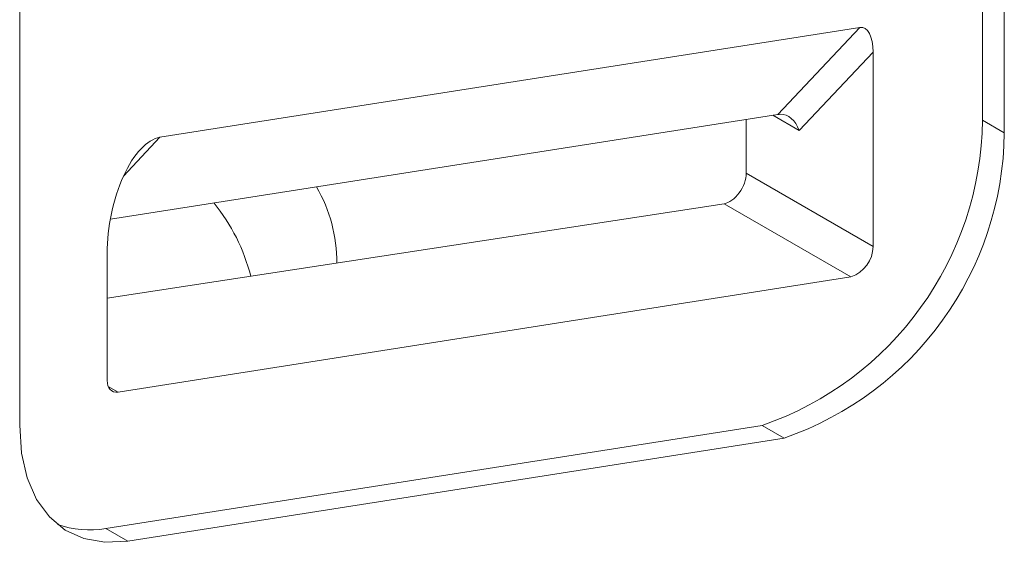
# Model space of a CAD drawing. Header units: millimetres. Extents: x -420 to 420, y -297 to 297.
# Tile 118 of 141: x 264.62 to 276.39, y 77.17 to 83.42. Entities that reach past the tile are written whole.
import ezdxf

# ---------------------------------------------------------------- set-up
doc = ezdxf.new("R2010")
doc.units = ezdxf.units.MM
doc.header["$MEASUREMENT"] = 0
doc.layers.add('layer 1', color=7, linetype='Continuous')

msp = doc.modelspace()

# ---------------------------------------------------------------- linework, layer by layer
at = {"layer": 'layer 1', "color": 7, "lineweight": 9}
for points in [[(276.1246, 82.2162), (276.1246, 82.2162), (276.1246, 101.5495), (276.1246, 101.5495)], [(276.386, 82.0651), (276.386, 82.0651), (276.386, 101.3985), (276.386, 101.3985)], [(264.6208, 97.9033), (264.6208, 97.9033), (264.6208, 78.57), (264.6208, 78.57)], [(266.2969, 82.011), (266.2969, 82.011), (274.6615, 83.3241), (274.6615, 83.3241)], [(273.681, 82.2837), (273.681, 82.2837), (274.6615, 83.3241), (274.6615, 83.3241)], [(274.8174, 83.0294), (274.8174, 83.2154), (274.7523, 83.3383), (274.6615, 83.3241)], [(274.8174, 83.0294), (274.8174, 83.2154), (274.7523, 83.3383), (274.6615, 83.3241)], [(274.8174, 83.0294), (274.8174, 83.2154), (274.7523, 83.3383), (274.6615, 83.3241)], [(274.8174, 83.0294), (274.8174, 83.2154), (274.7523, 83.3383), (274.6615, 83.3241)], [(274.8174, 83.0294), (274.8174, 83.2154), (274.7523, 83.3383), (274.6615, 83.3241)], [(274.8174, 83.0294), (274.8174, 83.2154), (274.7523, 83.3383), (274.6615, 83.3241)], [(274.8174, 83.0294), (274.8174, 83.2154), (274.7523, 83.3383), (274.6615, 83.3241)], [(274.8174, 83.0294), (274.8174, 83.2154), (274.7523, 83.3383), (274.6615, 83.3241)], [(274.8174, 83.0294), (274.8174, 83.2154), (274.7523, 83.3383), (274.6615, 83.3241)], [(274.8174, 83.0292), (274.8174, 83.2154), (274.7523, 83.3383), (274.6615, 83.3241)], [(274.8174, 83.0292), (274.8174, 83.2154), (274.7523, 83.3383), (274.6615, 83.3241)], [(274.8174, 83.0292), (274.8174, 83.2154), (274.7523, 83.3383), (274.6615, 83.3241)], [(274.8174, 83.0292), (274.8174, 83.2154), (274.7523, 83.3383), (274.6615, 83.3241)], [(274.8174, 83.0292), (274.8174, 83.2152), (274.7523, 83.3383), (274.6615, 83.3241)], [(274.8174, 83.0292), (274.8174, 83.2152), (274.7523, 83.3383), (274.6615, 83.3241)], [(274.8174, 83.0292), (274.8174, 83.2152), (274.7523, 83.3383), (274.6615, 83.3241)], [(274.8174, 83.0292), (274.8174, 83.2152), (274.7523, 83.3383), (274.6615, 83.3241)], [(274.8174, 83.0292), (274.8174, 83.2152), (274.7523, 83.3383), (274.6615, 83.3241)], [(274.8174, 83.0292), (274.8174, 83.2152), (274.7523, 83.3383), (274.6615, 83.3241)], [(274.8174, 83.0292), (274.8174, 83.2152), (274.7523, 83.3383), (274.6615, 83.3241)], [(274.8174, 83.0292), (274.8174, 83.2152), (274.7523, 83.3383), (274.6615, 83.3241)], [(274.6615, 83.3241), (274.6615, 83.3241), (274.6615, 83.3241), (274.6615, 83.3241)], [(274.8174, 83.0294), (274.8174, 83.0294), (273.935, 82.0931), (273.935, 82.0931)], [(274.8174, 80.7069), (274.8174, 80.7069), (274.8174, 83.0294), (274.8174, 83.0294)], [(274.8174, 83.0294), (274.8174, 83.0294), (274.8174, 83.0292), (274.8174, 83.0292)], [(273.681, 82.2837), (273.681, 82.2837), (265.704, 81.0313), (265.704, 81.0313)], [(273.935, 82.0931), (273.935, 82.0931), (273.6209, 82.2742), (273.6209, 82.2742)], [(273.7104, 82.2864), (273.7, 82.2861), (273.6902, 82.2851), (273.681, 82.2837)], [(273.7104, 82.2864), (273.7, 82.2861), (273.6902, 82.2851), (273.681, 82.2837)], [(273.7104, 82.2864), (273.7, 82.2861), (273.6902, 82.2851), (273.681, 82.2837)], [(273.7104, 82.2864), (273.7, 82.2861), (273.6902, 82.2851), (273.681, 82.2837)], [(273.7104, 82.2864), (273.7, 82.2861), (273.6902, 82.2851), (273.681, 82.2837)], [(273.7104, 82.2864), (273.7, 82.2861), (273.6902, 82.2851), (273.681, 82.2837)], [(273.7104, 82.2864), (273.7, 82.2861), (273.6902, 82.2851), (273.681, 82.2837)], [(273.7104, 82.2864), (273.7, 82.2861), (273.6902, 82.2851), (273.681, 82.2837)], [(273.7104, 82.2864), (273.7, 82.2861), (273.6902, 82.2851), (273.681, 82.2837)], [(273.7104, 82.2864), (273.7, 82.2861), (273.6902, 82.2851), (273.681, 82.2837)], [(273.7104, 82.2864), (273.7, 82.2861), (273.6902, 82.2851), (273.681, 82.2837)], [(273.7104, 82.2864), (273.7, 82.2861), (273.6902, 82.2851), (273.681, 82.2837)], [(273.7104, 82.2864), (273.7, 82.2861), (273.6902, 82.285), (273.681, 82.2837)], [(273.7104, 82.2864), (273.7, 82.2861), (273.6902, 82.285), (273.681, 82.2837)], [(273.7104, 82.2864), (273.7, 82.2859), (273.6902, 82.285), (273.681, 82.2837)], [(273.7104, 82.2864), (273.7, 82.2859), (273.6902, 82.285), (273.681, 82.2837)], [(273.7104, 82.2864), (273.7, 82.2859), (273.6902, 82.285), (273.681, 82.2837)], [(273.7104, 82.2864), (273.7, 82.2859), (273.6902, 82.285), (273.681, 82.2837)], [(273.7104, 82.2864), (273.7, 82.2859), (273.6902, 82.285), (273.681, 82.2837)], [(273.7104, 82.2864), (273.7, 82.2859), (273.6902, 82.285), (273.681, 82.2837)], [(273.7104, 82.2864), (273.7, 82.2859), (273.6902, 82.285), (273.681, 82.2837)], [(273.681, 82.2837), (273.681, 82.2837), (273.681, 82.2837), (273.681, 82.2837)], [(273.935, 82.0931), (273.8921, 82.2129), (273.8024, 82.2901), (273.7104, 82.2864)], [(273.935, 82.0931), (273.8921, 82.2129), (273.8024, 82.2901), (273.7104, 82.2864)], [(273.935, 82.0929), (273.8921, 82.2129), (273.8024, 82.2901), (273.7104, 82.2864)], [(273.935, 82.0929), (273.8921, 82.2129), (273.8024, 82.2901), (273.7104, 82.2864)], [(273.935, 82.0929), (273.8921, 82.2129), (273.8024, 82.2901), (273.7104, 82.2864)], [(273.935, 82.0929), (273.8921, 82.2129), (273.8024, 82.2901), (273.7104, 82.2864)], [(273.935, 82.0929), (273.8921, 82.2129), (273.8024, 82.2901), (273.7104, 82.2864)], [(273.935, 82.0929), (273.8921, 82.2129), (273.8024, 82.2901), (273.7104, 82.2864)], [(273.935, 82.0929), (273.8921, 82.2129), (273.8024, 82.2901), (273.7104, 82.2864)], [(273.935, 82.0929), (273.8921, 82.2129), (273.8024, 82.2901), (273.7104, 82.2864)], [(273.935, 82.0929), (273.8921, 82.2129), (273.8024, 82.2901), (273.7104, 82.2864)], [(273.935, 82.0929), (273.8921, 82.2129), (273.8024, 82.2901), (273.7104, 82.2864)], [(273.935, 82.0929), (273.8921, 82.2129), (273.8024, 82.2901), (273.7104, 82.2864)], [(273.935, 82.0929), (273.8921, 82.2129), (273.8024, 82.2901), (273.7104, 82.2864)], [(273.935, 82.0929), (273.8921, 82.2129), (273.8024, 82.2901), (273.7104, 82.2864)], [(273.935, 82.0929), (273.8921, 82.2129), (273.8024, 82.2901), (273.7104, 82.2864)], [(273.935, 82.0929), (273.8921, 82.2129), (273.8024, 82.2901), (273.7104, 82.2864)], [(273.935, 82.0929), (273.8921, 82.2129), (273.8024, 82.2901), (273.7104, 82.2864)], [(273.935, 82.0929), (273.8921, 82.2129), (273.8024, 82.2901), (273.7104, 82.2864)], [(273.935, 82.0929), (273.8921, 82.2129), (273.8024, 82.2901), (273.7104, 82.2864)], [(273.935, 82.0929), (273.8921, 82.2129), (273.8024, 82.2901), (273.7104, 82.2864)], [(273.7104, 82.2864), (273.7104, 82.2864), (273.7104, 82.2864), (273.7104, 82.2864)], [(273.7104, 82.2864), (273.7104, 82.2864), (273.7104, 82.2864), (273.7104, 82.2864)], [(273.3023, 82.2241), (273.3023, 82.2241), (273.3023, 81.5815), (273.3023, 81.5815)], [(273.4929, 78.5692), (275.0521, 79.1076), (276.1052, 80.567), (276.1246, 82.2162)], [(276.1246, 82.2162), (276.1246, 82.2162), (276.386, 82.0651), (276.386, 82.0651)], [(266.2969, 82.011), (266.2969, 82.011), (265.8606, 81.5479), (265.8606, 81.5479)], [(266.2969, 82.011), (266.2969, 82.011), (266.2969, 82.011), (266.2969, 82.011)], [(273.7545, 78.4184), (275.3135, 78.9565), (276.3666, 80.4159), (276.386, 82.0651)], [(273.935, 82.0931), (273.935, 82.0931), (273.935, 82.0929), (273.935, 82.0929)], [(265.86, 81.5466), (265.86, 81.5466), (265.86, 81.5464), (265.86, 81.5464)], [(273.3023, 81.5815), (273.3023, 81.5815), (274.8174, 80.7069), (274.8174, 80.7069)], [(273.3023, 81.5815), (273.3023, 81.5815), (273.3023, 81.5815), (273.3023, 81.5815)], [(268.4116, 80.5091), (268.4105, 80.828), (268.3267, 81.1413), (268.1683, 81.4183)], [(273.2182, 81.348), (273.2182, 81.348), (273.2182, 81.348), (273.2182, 81.348)], [(273.0378, 81.2177), (273.0378, 81.2177), (265.6667, 80.0887), (265.6667, 80.0887)], [(267.3813, 80.3512), (267.3, 80.6708), (267.1504, 80.9692), (266.9432, 81.2258)], [(274.5541, 80.3422), (274.5541, 80.3422), (273.0378, 81.2177), (273.0378, 81.2177)], [(273.0378, 81.2177), (273.0378, 81.2177), (273.0378, 81.2175), (273.0378, 81.2175)], [(265.6667, 80.6213), (265.6667, 80.6213), (265.6667, 80.6213), (265.6667, 80.6213)], [(265.6667, 80.6213), (265.6667, 80.6213), (265.6667, 79.1056), (265.6667, 79.1056)], [(274.5541, 80.3422), (274.7101, 80.3961), (274.8153, 80.542), (274.8174, 80.7069)], [(265.7957, 78.9673), (265.7957, 78.9673), (274.5541, 80.3422), (274.5541, 80.3422)], [(265.6785, 79.0349), (265.6785, 79.0349), (265.7957, 78.9673), (265.7957, 78.9673)], [(265.6496, 77.3378), (265.6496, 77.3378), (273.4929, 78.5692), (273.4929, 78.5692)], [(273.7545, 78.4184), (273.7545, 78.4184), (273.4929, 78.5692), (273.4929, 78.5692)], [(265.911, 77.187), (265.911, 77.187), (273.7545, 78.4184), (273.7545, 78.4184)], [(265.0708, 77.3864), (265.2561, 77.319), (265.4559, 77.3023), (265.6496, 77.3378)], [(265.6496, 77.3378), (265.6496, 77.3378), (265.911, 77.187), (265.911, 77.187)]]:
    msp.add_open_spline(points, degree=3, dxfattribs=at)
for points, knots in [([(266.2969, 82.011), (266.1427, 81.9868), (265.9822, 81.8161), (265.86, 81.5466), (265.86, 81.5466), (265.7376, 81.2769), (265.6667, 80.9371), (265.6667, 80.6213)], [0, 0, 0, 0, 0.3333333, 0.3333333, 0.3333333, 0.3333333, 1, 1, 1, 1]), ([(266.2969, 82.011), (266.1427, 81.9868), (265.9822, 81.8161), (265.86, 81.5466), (265.86, 81.5466), (265.7376, 81.2769), (265.6667, 80.9371), (265.6667, 80.6213)], [0, 0, 0, 0, 0.3333333, 0.3333333, 0.3333333, 0.3333333, 1, 1, 1, 1]), ([(266.2969, 82.011), (266.1427, 81.9868), (265.9822, 81.8161), (265.86, 81.5466), (265.86, 81.5466), (265.7376, 81.2769), (265.6667, 80.9371), (265.6667, 80.6213)], [0, 0, 0, 0, 0.3333333, 0.3333333, 0.3333333, 0.3333333, 1, 1, 1, 1]), ([(266.2969, 82.011), (266.1427, 81.9868), (265.9822, 81.8161), (265.86, 81.5466), (265.86, 81.5466), (265.7376, 81.2769), (265.6667, 80.9371), (265.6667, 80.6213)], [0, 0, 0, 0, 0.3333333, 0.3333333, 0.3333333, 0.3333333, 1, 1, 1, 1]), ([(266.2969, 82.011), (266.1427, 81.9868), (265.9822, 81.8161), (265.86, 81.5466), (265.86, 81.5466), (265.7376, 81.2769), (265.6667, 80.9371), (265.6667, 80.6213)], [0, 0, 0, 0, 0.3333333, 0.3333333, 0.3333333, 0.3333333, 1, 1, 1, 1]), ([(266.2969, 82.011), (266.1427, 81.9868), (265.9822, 81.8161), (265.86, 81.5466), (265.86, 81.5466), (265.7376, 81.2769), (265.6667, 80.9371), (265.6667, 80.6213)], [0, 0, 0, 0, 0.3333333, 0.3333333, 0.3333333, 0.3333333, 1, 1, 1, 1]), ([(266.2969, 82.011), (266.1427, 81.9868), (265.9822, 81.8161), (265.86, 81.5466), (265.86, 81.5466), (265.7376, 81.2769), (265.6667, 80.9371), (265.6667, 80.6213)], [0, 0, 0, 0, 0.3333333, 0.3333333, 0.3333333, 0.3333333, 1, 1, 1, 1]), ([(266.2969, 82.011), (266.1427, 81.9868), (265.9822, 81.8161), (265.86, 81.5466), (265.86, 81.5466), (265.7376, 81.2769), (265.6667, 80.9371), (265.6667, 80.6213)], [0, 0, 0, 0, 0.3333333, 0.3333333, 0.3333333, 0.3333333, 1, 1, 1, 1]), ([(266.2969, 82.011), (266.1427, 81.9868), (265.9822, 81.8161), (265.86, 81.5466), (265.86, 81.5466), (265.7376, 81.2769), (265.6667, 80.9371), (265.6667, 80.6213)], [0, 0, 0, 0, 0.3333333, 0.3333333, 0.3333333, 0.3333333, 1, 1, 1, 1]), ([(266.2969, 82.011), (266.1427, 81.9868), (265.9822, 81.8161), (265.86, 81.5466), (265.86, 81.5466), (265.7376, 81.2769), (265.6667, 80.9371), (265.6667, 80.6213)], [0, 0, 0, 0, 0.3333333, 0.3333333, 0.3333333, 0.3333333, 1, 1, 1, 1]), ([(266.2969, 82.011), (266.1427, 81.9868), (265.9822, 81.8161), (265.86, 81.5466), (265.86, 81.5466), (265.7376, 81.2769), (265.6667, 80.9371), (265.6667, 80.6213)], [0, 0, 0, 0, 0.3333333, 0.3333333, 0.3333333, 0.3333333, 1, 1, 1, 1]), ([(266.2969, 82.011), (266.1427, 81.9868), (265.9822, 81.8161), (265.86, 81.5464), (265.86, 81.5464), (265.7376, 81.2769), (265.6667, 80.9371), (265.6667, 80.6213)], [0, 0, 0, 0, 0.3333333, 0.3333333, 0.3333333, 0.3333333, 1, 1, 1, 1]), ([(266.2969, 82.011), (266.1427, 81.9868), (265.9822, 81.8161), (265.86, 81.5464), (265.86, 81.5464), (265.7376, 81.2769), (265.6667, 80.9371), (265.6667, 80.6213)], [0, 0, 0, 0, 0.3333333, 0.3333333, 0.3333333, 0.3333333, 1, 1, 1, 1]), ([(266.2969, 82.011), (266.1427, 81.9868), (265.9822, 81.8161), (265.86, 81.5464), (265.86, 81.5464), (265.7376, 81.2769), (265.6667, 80.9371), (265.6667, 80.6213)], [0, 0, 0, 0, 0.3333333, 0.3333333, 0.3333333, 0.3333333, 1, 1, 1, 1]), ([(266.2969, 82.011), (266.1427, 81.9868), (265.9822, 81.8161), (265.86, 81.5464), (265.86, 81.5464), (265.7376, 81.2769), (265.6667, 80.9371), (265.6667, 80.6213)], [0, 0, 0, 0, 0.3333333, 0.3333333, 0.3333333, 0.3333333, 1, 1, 1, 1]), ([(266.2969, 82.011), (266.1427, 81.9868), (265.9822, 81.8161), (265.86, 81.5464), (265.86, 81.5464), (265.7376, 81.2769), (265.6667, 80.9371), (265.6667, 80.6213)], [0, 0, 0, 0, 0.3333333, 0.3333333, 0.3333333, 0.3333333, 1, 1, 1, 1]), ([(266.2969, 82.011), (266.1427, 81.9868), (265.9822, 81.8161), (265.86, 81.5464), (265.86, 81.5464), (265.7376, 81.2769), (265.6667, 80.9369), (265.6667, 80.6213)], [0, 0, 0, 0, 0.3333333, 0.3333333, 0.3333333, 0.3333333, 1, 1, 1, 1]), ([(266.2969, 82.011), (266.1427, 81.9868), (265.9822, 81.8161), (265.86, 81.5464), (265.86, 81.5464), (265.7376, 81.2769), (265.6667, 80.9369), (265.6667, 80.6213)], [0, 0, 0, 0, 0.3333333, 0.3333333, 0.3333333, 0.3333333, 1, 1, 1, 1]), ([(266.2969, 82.011), (266.1427, 81.9868), (265.9822, 81.8161), (265.86, 81.5464), (265.86, 81.5464), (265.7376, 81.2769), (265.6667, 80.9369), (265.6667, 80.6213)], [0, 0, 0, 0, 0.3333333, 0.3333333, 0.3333333, 0.3333333, 1, 1, 1, 1]), ([(266.2969, 82.011), (266.1427, 81.9868), (265.9822, 81.8161), (265.86, 81.5464), (265.86, 81.5464), (265.7376, 81.2769), (265.6667, 80.9369), (265.6667, 80.6213)], [0, 0, 0, 0, 0.3333333, 0.3333333, 0.3333333, 0.3333333, 1, 1, 1, 1]), ([(266.2969, 82.011), (266.1427, 81.9868), (265.9822, 81.8161), (265.86, 81.5464), (265.86, 81.5464), (265.7376, 81.2769), (265.6667, 80.9369), (265.6667, 80.6213)], [0, 0, 0, 0, 0.3333333, 0.3333333, 0.3333333, 0.3333333, 1, 1, 1, 1]), ([(273.0378, 81.2177), (273.0982, 81.2269), (273.1655, 81.2756), (273.2182, 81.348), (273.2182, 81.348), (273.2709, 81.4205), (273.3023, 81.5076), (273.3023, 81.5815)], [0, 0, 0, 0, 0.3333333, 0.3333333, 0.3333333, 0.3333333, 1, 1, 1, 1]), ([(273.0378, 81.2177), (273.0982, 81.2269), (273.1655, 81.2756), (273.2182, 81.348), (273.2182, 81.348), (273.2709, 81.4205), (273.3023, 81.5076), (273.3023, 81.5815)], [0, 0, 0, 0, 0.3333333, 0.3333333, 0.3333333, 0.3333333, 1, 1, 1, 1]), ([(273.0378, 81.2175), (273.0982, 81.2269), (273.1655, 81.2756), (273.2182, 81.348), (273.2182, 81.348), (273.2709, 81.4205), (273.3023, 81.5076), (273.3023, 81.5815)], [0, 0, 0, 0, 0.3333333, 0.3333333, 0.3333333, 0.3333333, 1, 1, 1, 1]), ([(273.0378, 81.2175), (273.0982, 81.2269), (273.1655, 81.2756), (273.2182, 81.348), (273.2182, 81.348), (273.2709, 81.4205), (273.3023, 81.5076), (273.3023, 81.5815)], [0, 0, 0, 0, 0.3333333, 0.3333333, 0.3333333, 0.3333333, 1, 1, 1, 1]), ([(273.0378, 81.2175), (273.0982, 81.2269), (273.1655, 81.2756), (273.2182, 81.348), (273.2182, 81.348), (273.2709, 81.4205), (273.3023, 81.5076), (273.3023, 81.5815)], [0, 0, 0, 0, 0.3333333, 0.3333333, 0.3333333, 0.3333333, 1, 1, 1, 1]), ([(273.0378, 81.2175), (273.0982, 81.2269), (273.1655, 81.2756), (273.2182, 81.348), (273.2182, 81.348), (273.2709, 81.4205), (273.3023, 81.5076), (273.3023, 81.5815)], [0, 0, 0, 0, 0.3333333, 0.3333333, 0.3333333, 0.3333333, 1, 1, 1, 1]), ([(273.0378, 81.2175), (273.0982, 81.2268), (273.1655, 81.2756), (273.2182, 81.348), (273.2182, 81.348), (273.2709, 81.4205), (273.3023, 81.5076), (273.3023, 81.5815)], [0, 0, 0, 0, 0.3333333, 0.3333333, 0.3333333, 0.3333333, 1, 1, 1, 1]), ([(273.0378, 81.2175), (273.0982, 81.2268), (273.1655, 81.2756), (273.2182, 81.348), (273.2182, 81.348), (273.2709, 81.4205), (273.3023, 81.5076), (273.3023, 81.5815)], [0, 0, 0, 0, 0.3333333, 0.3333333, 0.3333333, 0.3333333, 1, 1, 1, 1]), ([(273.0378, 81.2175), (273.0982, 81.2268), (273.1655, 81.2756), (273.2182, 81.348), (273.2182, 81.348), (273.2709, 81.4205), (273.3023, 81.5076), (273.3023, 81.5815)], [0, 0, 0, 0, 0.3333333, 0.3333333, 0.3333333, 0.3333333, 1, 1, 1, 1]), ([(273.0378, 81.2175), (273.0982, 81.2268), (273.1655, 81.2756), (273.2182, 81.348), (273.2182, 81.348), (273.2709, 81.4205), (273.3023, 81.5076), (273.3023, 81.5815)], [0, 0, 0, 0, 0.3333333, 0.3333333, 0.3333333, 0.3333333, 1, 1, 1, 1]), ([(273.0378, 81.2175), (273.0982, 81.2268), (273.1655, 81.2756), (273.2182, 81.348), (273.2182, 81.348), (273.2709, 81.4205), (273.3023, 81.5076), (273.3023, 81.5815)], [0, 0, 0, 0, 0.3333333, 0.3333333, 0.3333333, 0.3333333, 1, 1, 1, 1]), ([(273.0378, 81.2175), (273.0982, 81.2268), (273.1655, 81.2756), (273.2182, 81.348), (273.2182, 81.348), (273.2709, 81.4205), (273.3023, 81.5076), (273.3023, 81.5815)], [0, 0, 0, 0, 0.3333333, 0.3333333, 0.3333333, 0.3333333, 1, 1, 1, 1]), ([(273.0378, 81.2175), (273.0982, 81.2268), (273.1655, 81.2756), (273.2182, 81.348), (273.2182, 81.348), (273.2709, 81.4205), (273.3023, 81.5076), (273.3023, 81.5815)], [0, 0, 0, 0, 0.3333333, 0.3333333, 0.3333333, 0.3333333, 1, 1, 1, 1]), ([(273.0378, 81.2175), (273.0982, 81.2268), (273.1655, 81.2756), (273.2182, 81.348), (273.2182, 81.348), (273.2709, 81.4205), (273.3023, 81.5076), (273.3023, 81.5815)], [0, 0, 0, 0, 0.3333333, 0.3333333, 0.3333333, 0.3333333, 1, 1, 1, 1]), ([(273.0378, 81.2175), (273.0982, 81.2268), (273.1655, 81.2756), (273.2182, 81.348), (273.2182, 81.348), (273.2709, 81.4205), (273.3023, 81.5076), (273.3023, 81.5815)], [0, 0, 0, 0, 0.3333333, 0.3333333, 0.3333333, 0.3333333, 1, 1, 1, 1]), ([(273.0378, 81.2175), (273.0982, 81.2268), (273.1655, 81.2756), (273.2182, 81.348), (273.2182, 81.348), (273.2709, 81.4205), (273.3023, 81.5076), (273.3023, 81.5815)], [0, 0, 0, 0, 0.3333333, 0.3333333, 0.3333333, 0.3333333, 1, 1, 1, 1]), ([(273.0378, 81.2175), (273.0982, 81.2268), (273.1655, 81.2756), (273.2182, 81.348), (273.2182, 81.348), (273.2709, 81.4205), (273.3023, 81.5076), (273.3023, 81.5815)], [0, 0, 0, 0, 0.3333333, 0.3333333, 0.3333333, 0.3333333, 1, 1, 1, 1]), ([(273.0378, 81.2175), (273.0982, 81.2268), (273.1655, 81.2756), (273.2182, 81.348), (273.2182, 81.348), (273.2709, 81.4205), (273.3023, 81.5076), (273.3023, 81.5815)], [0, 0, 0, 0, 0.3333333, 0.3333333, 0.3333333, 0.3333333, 1, 1, 1, 1]), ([(273.0378, 81.2175), (273.0982, 81.2268), (273.1655, 81.2756), (273.2182, 81.348), (273.2182, 81.348), (273.2709, 81.4205), (273.3023, 81.5076), (273.3023, 81.5815)], [0, 0, 0, 0, 0.3333333, 0.3333333, 0.3333333, 0.3333333, 1, 1, 1, 1]), ([(273.0378, 81.2175), (273.0982, 81.2268), (273.1655, 81.2756), (273.2182, 81.348), (273.2182, 81.348), (273.2709, 81.4205), (273.3023, 81.5076), (273.3023, 81.5815)], [0, 0, 0, 0, 0.3333333, 0.3333333, 0.3333333, 0.3333333, 1, 1, 1, 1]), ([(273.0378, 81.2175), (273.0982, 81.2268), (273.1655, 81.2756), (273.2182, 81.348), (273.2182, 81.348), (273.2709, 81.4205), (273.3023, 81.5076), (273.3023, 81.5815)], [0, 0, 0, 0, 0.3333333, 0.3333333, 0.3333333, 0.3333333, 1, 1, 1, 1]), ([(265.7957, 78.9673), (265.7957, 78.9673), (265.7685, 78.9658), (265.7685, 78.9658), (265.7685, 78.9658), (265.7685, 78.9658), (265.7434, 78.9702), (265.7434, 78.9702), (265.7434, 78.9702), (265.7434, 78.9702), (265.7212, 78.9804), (265.7212, 78.9804), (265.7212, 78.9804), (265.7212, 78.9804), (265.7021, 78.9961), (265.7021, 78.9961), (265.7021, 78.9961), (265.7021, 78.9961), (265.687, 79.017), (265.687, 79.017), (265.687, 79.017), (265.687, 79.017), (265.6757, 79.0427), (265.6757, 79.0427), (265.6757, 79.0427), (265.6757, 79.0427), (265.6689, 79.0725), (265.6689, 79.0725), (265.6689, 79.0725), (265.6689, 79.0725), (265.6667, 79.1056), (265.6667, 79.1056)], [0, 0, 0, 0, 0.1111111, 0.1111111, 0.1111111, 0.1111111, 0.2222222, 0.2222222, 0.2222222, 0.2222222, 0.3333333, 0.3333333, 0.3333333, 0.3333333, 0.4444444, 0.4444444, 0.4444444, 0.4444444, 0.5555556, 0.5555556, 0.5555556, 0.5555556, 0.6666667, 0.6666667, 0.6666667, 0.6666667, 0.7777778, 0.7777778, 0.7777778, 0.7777778, 1, 1, 1, 1]), ([(265.911, 77.187), (265.911, 77.187), (265.6386, 77.1722), (265.6386, 77.1722), (265.6386, 77.1722), (265.6386, 77.1722), (265.3881, 77.2164), (265.3881, 77.2164), (265.3881, 77.2164), (265.3881, 77.2164), (265.1653, 77.3184), (265.1653, 77.3184), (265.1653, 77.3184), (265.1653, 77.3184), (264.9754, 77.4759), (264.9754, 77.4759), (264.9754, 77.4759), (264.9754, 77.4759), (264.8231, 77.6852), (264.8231, 77.6852), (264.8231, 77.6852), (264.8231, 77.6852), (264.7116, 77.9414), (264.7116, 77.9414), (264.7116, 77.9414), (264.7116, 77.9414), (264.6438, 78.2387), (264.6438, 78.2387), (264.6438, 78.2387), (264.6438, 78.2387), (264.6208, 78.57), (264.6208, 78.57)], [0, 0, 0, 0, 0.1111111, 0.1111111, 0.1111111, 0.1111111, 0.2222222, 0.2222222, 0.2222222, 0.2222222, 0.3333333, 0.3333333, 0.3333333, 0.3333333, 0.4444444, 0.4444444, 0.4444444, 0.4444444, 0.5555556, 0.5555556, 0.5555556, 0.5555556, 0.6666667, 0.6666667, 0.6666667, 0.6666667, 0.7777778, 0.7777778, 0.7777778, 0.7777778, 1, 1, 1, 1])]:
    msp.add_open_spline(points, degree=3, knots=knots, dxfattribs=at)

doc.saveas('drawing.dxf')
